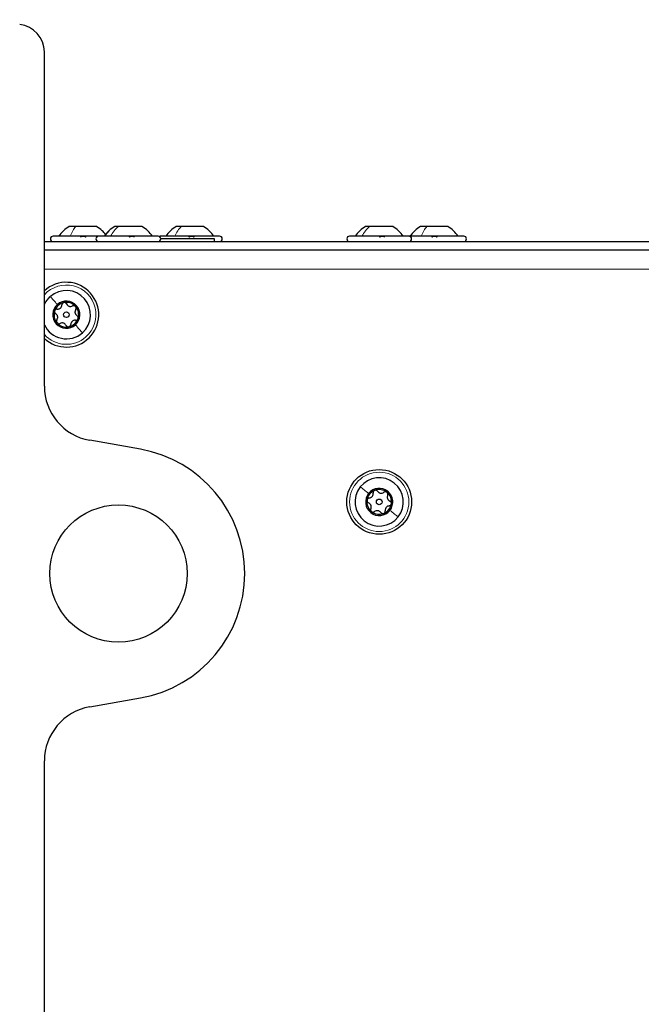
# Paper-space layout 'Blatt3' of a CAD drawing. Header units: millimetres. Extents: x 5 to 418, y 2 to 292.
# Tile 57 of 73: x 222 to 240, y 218 to 248. Entities that reach past the tile are written whole.
import ezdxf

# ---------------------------------------------------------------- set-up
doc = ezdxf.new("R2010")
doc.units = ezdxf.units.MM
doc.layers.add('SLD-0', color=7, linetype='Continuous')
doc.styles.add('SLDTEXTSTYLE0', font='TXT', dxfattribs={"width": 0.605})
doc.dimstyles.new('SLDDIMSTYLE1', dxfattribs={"dimtxt": 3.5, "dimasz": 3.302, "dimexe": 0, "dimexo": 0.0625, "dimgap": 0.875, "dimtad": 1, "dimlfac": 6, "dimrnd": 1e-09, "dimzin": 12, "dimdsep": 46, "dimtxsty": 'SLDTEXTSTYLE0', "dimsah": 1, "dimcen": 0.09, "dimadec": 0, "dimazin": 3, "dimtfac": 1, "dimtofl": 0, "dimtmove": 0, "dimatfit": 3, "dimfxl": 1, "dimfrac": 2, "dimtolj": 1, "dimtzin": 12, "dimarcsym": 0})

# ---------------------------------------------------------------- blocks, each defined once
blk = doc.blocks.new('_D_18')
at = {"layer": 'SLD-0', "color": 7}
for p, q in [((220.751, 248.16), (220.751, 259.161)), ((259.334, 239.368), (259.334, 259.161)), ((220.751, 258.161), (259.334, 258.161))]:
    blk.add_line(p, q, dxfattribs=at)
for points in [[(220.751, 258.161), (224.053, 257.653), (224.053, 258.669)], [(259.334, 258.161), (256.032, 258.669), (256.032, 257.653)]]:
    blk.add_solid(points, dxfattribs=at)
at = {"layer": 'SLD-0', "color": 7, "insert": (234.027, 262.672), "char_height": 3.5, "attachment_point": 1, "style": 'SLDTEXTSTYLE0'}
blk.add_mtext('231,5', dxfattribs=at)
blk = doc.blocks.new('_D_19')
at = {"layer": 'SLD-0', "color": 7}
for p, q in [((209.918, 235.935), (209.918, 271.226)), ((259.334, 239.368), (259.334, 271.226)), ((209.918, 270.226), (259.334, 270.226))]:
    blk.add_line(p, q, dxfattribs=at)
for centre, start, end in [((233.982, 272.911), 153.4349, 206.5651), ((235.27, 272.911), 333.4349, 26.5651)]:
    blk.add_arc(centre, 6.006, start, end, dxfattribs=at)
for points in [[(209.918, 270.226), (213.22, 269.718), (213.22, 270.734)], [(259.334, 270.226), (256.032, 270.734), (256.032, 269.718)]]:
    blk.add_solid(points, dxfattribs=at)
at = {"layer": 'SLD-0', "color": 7, "insert": (228.611, 274.737), "char_height": 3.5, "attachment_point": 1, "style": 'SLDTEXTSTYLE0'}
blk.add_mtext('296,5', dxfattribs=at)

psp = doc.layouts.new('Blatt3')

# ---------------------------------------------------------------- linework, layer by layer
at = {"color": 7, "linetype": 'Continuous', "lineweight": 25}
for p, q in [((222.3345, 237.1808), (222.3345, 247.3264)), ((223.2857, 242.0264), (223.0887, 242.0264)), ((223.9137, 242.0264), (223.2857, 242.0264)), ((224.5815, 242.0264), (224.472, 242.0264)), ((225.297, 242.0264), (224.5815, 242.0264)), ((226.4927, 242.0264), (226.3387, 242.0264)), ((227.1636, 242.0264), (226.4927, 242.0264)), ((232.207, 242.0264), (232.0887, 242.0264)), ((232.9137, 242.0264), (232.207, 242.0264)), ((233.9488, 242.0264), (233.7553, 242.0264)), ((234.5803, 242.0264), (233.9488, 242.0264)), ((222.3345, 241.5681), (248.4012, 241.5681)), ((223.9845, 241.7348), (222.6012, 241.7348)), ((225.7845, 241.7348), (223.9845, 241.7348)), ((227.6512, 241.7348), (225.8512, 241.7348)), ((226.2729, 241.6514), (225.8678, 241.6514)), ((227.5012, 241.6514), (226.2729, 241.6514)), ((227.5012, 241.5681), (227.5012, 241.6514)), ((233.4012, 241.7348), (231.6012, 241.7348)), ((235.0678, 241.7348), (233.4012, 241.7348)), ((222.3345, 241.3181), (248.4012, 241.3181)), ((225.2501, 235.2682), (223.7118, 235.5394)), ((223.7118, 227.4467), (225.2501, 227.718)), ((222.3345, 142.1808), (222.3345, 225.8054))]:
    psp.add_line(p, q, dxfattribs=at)
at = {"color": 7, "linetype": 'Continuous', "lineweight": 18}
psp.add_line((247.4012, 240.7348), (222.3345, 240.7348), dxfattribs=at)
at = {"color": 7, "linetype": 'Continuous', "lineweight": 25, "flags": 128}
for points in [[(225.8512, 241.7348), (225.8193, 241.7284), (225.8178, 241.7278)], [(222.3345, 239.6569), (222.38, 239.7413), (222.515, 239.9005)]]:
    psp.add_lwpolyline(points, dxfattribs=at)
at = {"color": 7, "linetype": 'Continuous', "lineweight": 25}
for centre, radius in [((223.0012, 239.3514), 0.0863), ((232.5012, 233.6681), 0.9833), ((232.5012, 233.6681), 0.0863), ((224.5845, 231.4931), 2.0833)]:
    psp.add_circle(centre, radius, dxfattribs=at)
at = {"color": 7, "linetype": 'Continuous', "lineweight": 18}
psp.add_circle((232.5012, 233.6681), 0.9, dxfattribs=at)
at = {"color": 7, "linetype": 'Continuous', "lineweight": 25}
for centre, radius, start, end in [((221.5012, 247.3264), 0.8333, 0, 84.26083), ((222.6012, 241.6514), 0.0833, 90, 270), ((223.9845, 241.6514), 0.0833, 90, 270), ((225.7845, 241.6514), 0.0833, 270, 90), ((227.6512, 241.6514), 0.0833, 270, 90), ((231.6012, 241.6514), 0.0833, 90, 270), ((233.4012, 241.6514), 0.0833, 270, 90), ((235.0678, 241.6514), 0.0833, 270, 90), ((223.0012, 239.3514), 0.9833, 41.52203, 132.68491), ((223.0012, 239.3514), 0.9833, 227.31509, 41.52203), ((223.0012, 239.3514), 0.7333, 311.52203, 131.52203), ((223.0012, 239.3514), 0.375, 101.52203, 161.52203), ((223.0012, 239.3514), 0.4125, 311.52203, 131.52203), ((223.0012, 239.3514), 0.375, 41.52203, 101.52203), ((223.0012, 239.3514), 0.4125, 131.52203, 311.52203), ((223.0012, 239.3514), 0.375, 161.52203, 221.52203), ((223.0012, 239.3514), 0.375, 341.52203, 41.52203), ((223.0012, 239.3514), 0.375, 221.52203, 281.52203), ((223.0012, 239.3514), 0.375, 281.52203, 341.52203), ((223.0012, 239.3514), 0.7333, 204.61998, 311.52203), ((224.0012, 237.1808), 1.6667, 180, 260), ((224.5845, 231.4931), 3.8333, 280, 80), ((232.5012, 233.6681), 0.7333, 321.52203, 141.52203), ((232.5012, 233.6681), 0.7333, 141.52203, 321.52203), ((232.5012, 233.6681), 0.4125, 321.52203, 141.52203), ((232.5012, 233.6681), 0.375, 51.52203, 111.52203), ((232.5012, 233.6681), 0.4125, 141.52203, 321.52203), ((232.5012, 233.6681), 0.375, 171.52203, 231.52203), ((232.5012, 233.6681), 0.375, 111.52203, 171.52203), ((232.5012, 233.6681), 0.375, 351.52203, 51.52203), ((232.5012, 233.6681), 0.375, 291.52203, 351.52203), ((232.5012, 233.6681), 0.375, 231.52203, 291.52203), ((224.0012, 225.8054), 1.6667, 100, 180)]:
    psp.add_arc(centre, radius, start, end, dxfattribs=at)
at = {"color": 7, "linetype": 'Continuous', "lineweight": 18}
for start, end in [(311.52203, 137.79455), (222.20545, 311.52203)]:
    psp.add_arc((223.0012, 239.3514), 0.9, start, end, dxfattribs=at)
at = {"color": 7, "linetype": 'Continuous', "lineweight": 25}
for points, knots in [([(223.0887, 242.0264), (223.0268, 241.987), (222.9032, 241.9082), (222.8129, 241.7926), (222.7678, 241.7348)], [0, 0, 0, 0, 0.4999999, 1, 1, 1, 1]), ([(224.1928, 241.7824), (224.1605, 241.823), (224.0825, 241.921), (223.976, 241.9875), (223.9137, 242.0264)], [0, 0, 0, 0, 0.4152259, 1, 1, 1, 1]), ([(224.472, 242.0264), (224.4102, 241.987), (224.2865, 241.9082), (224.1963, 241.7926), (224.1512, 241.7348)], [0, 0, 0, 0, 0.4999999, 1, 1, 1, 1]), ([(224.472, 242.0264), (224.4102, 241.987), (224.2865, 241.9082), (224.1963, 241.7926), (224.1512, 241.7348)], [0, 0, 0, 0, 0.4999999, 1, 1, 1, 1]), ([(224.472, 242.0264), (224.4097, 241.9875), (224.3032, 241.921), (224.2252, 241.823), (224.1928, 241.7824)], [0, 0, 0, 0, 0.5847702, 1, 1, 1, 1]), ([(225.6178, 241.7348), (225.5727, 241.7926), (225.4825, 241.9082), (225.3588, 241.987), (225.297, 242.0264)], [0, 0, 0, 0, 0.5000001, 1, 1, 1, 1]), ([(225.6178, 241.7348), (225.5727, 241.7926), (225.4825, 241.9082), (225.3588, 241.987), (225.297, 242.0264)], [0, 0, 0, 0, 0.5000001, 1, 1, 1, 1]), ([(225.6178, 241.7348), (225.5727, 241.7926), (225.4825, 241.9082), (225.3588, 241.987), (225.297, 242.0264)], [0, 0, 0, 0, 0.50000006, 1, 1, 1, 1]), ([(226.3387, 242.0264), (226.2768, 241.987), (226.1532, 241.9082), (226.063, 241.7926), (226.0178, 241.7348)], [0, 0, 0, 0, 0.5, 1, 1, 1, 1]), ([(226.3387, 242.0264), (226.2769, 241.987), (226.1532, 241.9082), (226.063, 241.7926), (226.0179, 241.7348)], [0, 0, 0, 0, 0.5, 1, 1, 1, 1]), ([(227.4845, 241.7348), (227.4394, 241.7926), (227.3491, 241.9082), (227.2255, 241.987), (227.1636, 242.0264)], [0, 0, 0, 0, 0.5, 1, 1, 1, 1]), ([(227.4845, 241.7348), (227.4394, 241.7926), (227.3491, 241.9082), (227.2255, 241.987), (227.1637, 242.0264)], [0, 0, 0, 0, 0.5, 1, 1, 1, 1]), ([(232.0887, 242.0264), (232.0268, 241.987), (231.9032, 241.9082), (231.8129, 241.7926), (231.7678, 241.7348)], [0, 0, 0, 0, 0.4999999, 1, 1, 1, 1]), ([(232.0887, 242.0264), (232.0268, 241.987), (231.9032, 241.9082), (231.813, 241.7926), (231.7678, 241.7348)], [0, 0, 0, 0, 0.5, 1, 1, 1, 1]), ([(232.0887, 242.0264), (232.0269, 241.987), (231.9032, 241.9082), (231.813, 241.7926), (231.7679, 241.7348)], [0, 0, 0, 0, 0.5, 1, 1, 1, 1]), ([(233.2345, 241.7348), (233.1894, 241.7926), (233.0991, 241.9082), (232.9755, 241.987), (232.9136, 242.0264)], [0, 0, 0, 0, 0.5, 1, 1, 1, 1]), ([(233.2345, 241.7348), (233.1894, 241.7926), (233.0991, 241.9082), (232.9755, 241.987), (232.9137, 242.0264)], [0, 0, 0, 0, 0.5000001, 1, 1, 1, 1]), ([(233.2345, 241.7348), (233.1894, 241.7926), (233.0991, 241.9082), (232.9755, 241.987), (232.9137, 242.0264)], [0, 0, 0, 0, 0.5, 1, 1, 1, 1]), ([(233.7553, 242.0264), (233.6935, 241.987), (233.5698, 241.9082), (233.4796, 241.7926), (233.4345, 241.7348)], [0, 0, 0, 0, 0.4999999, 1, 1, 1, 1]), ([(233.7553, 242.0264), (233.6935, 241.987), (233.5698, 241.9082), (233.4796, 241.7926), (233.4345, 241.7348)], [0, 0, 0, 0, 0.4999999, 1, 1, 1, 1]), ([(234.9012, 241.7348), (234.856, 241.7926), (234.7658, 241.9082), (234.6422, 241.987), (234.5803, 242.0264)], [0, 0, 0, 0, 0.50000008, 1, 1, 1, 1]), ([(234.9012, 241.7348), (234.856, 241.7926), (234.7658, 241.9082), (234.6422, 241.987), (234.5803, 242.0264)], [0, 0, 0, 0, 0.5000001, 1, 1, 1, 1]), ([(223.4364, 241.7062), (223.4391, 241.7101), (223.4445, 241.7179), (223.4616, 241.7271), (223.4843, 241.7332), (223.5107, 241.7355), (223.537, 241.7333), (223.5592, 241.7272), (223.5754, 241.718), (223.58, 241.7101), (223.5823, 241.7062)], [0, 0, 0, 0, 0.1252207, 0.2494814, 0.3743239, 0.4990613, 0.6238954, 0.7493873, 0.8744403, 1, 1, 1, 1]), ([(224.909, 241.7062), (224.9136, 241.7101), (224.9228, 241.7179), (224.9443, 241.7271), (224.9695, 241.7332), (224.9961, 241.7355), (225.0199, 241.7333), (225.0375, 241.7272), (225.0479, 241.718), (225.0482, 241.7101), (225.0484, 241.7062)], [0, 0, 0, 0, 0.1252207, 0.2494814, 0.3743239, 0.4990613, 0.6238954, 0.7493873, 0.8744403, 1, 1, 1, 1]), ([(226.7276, 241.7062), (226.7312, 241.7101), (226.7384, 241.7179), (226.7577, 241.7271), (226.7818, 241.7332), (226.8086, 241.7355), (226.834, 241.7333), (226.8542, 241.7272), (226.8678, 241.718), (226.8705, 241.7101), (226.8718, 241.7062)], [0, 0, 0, 0, 0.1252207, 0.2494814, 0.3743239, 0.4990613, 0.6238954, 0.7493873, 0.8744403, 1, 1, 1, 1]), ([(232.5156, 241.7062), (232.52, 241.7101), (232.5288, 241.7179), (232.5499, 241.7271), (232.5749, 241.7332), (232.6016, 241.7355), (232.6258, 241.7333), (232.6439, 241.7272), (232.655, 241.718), (232.6558, 241.7101), (232.6562, 241.7062)], [0, 0, 0, 0, 0.1252207, 0.2494814, 0.3743239, 0.4990613, 0.6238954, 0.7493873, 0.8744403, 1, 1, 1, 1]), ([(234.1063, 241.7062), (234.1091, 241.7101), (234.1146, 241.7179), (234.1319, 241.7271), (234.1547, 241.7332), (234.1812, 241.7355), (234.2074, 241.7333), (234.2294, 241.7272), (234.2455, 241.718), (234.2499, 241.7101), (234.2522, 241.7062)], [0, 0, 0, 0, 0.1252207, 0.2494814, 0.3743239, 0.4990613, 0.6238954, 0.7493873, 0.8744403, 1, 1, 1, 1]), ([(222.9263, 239.7189), (222.9178, 239.7162), (222.901, 239.7109), (222.8817, 239.6931), (222.8691, 239.6713), (222.8672, 239.6556), (222.8663, 239.6478)], [0, 0, 0, 0, 0.250033, 0.4996315, 0.7492277, 1, 1, 1, 1]), ([(223.0093, 239.6769), (223.0053, 239.6837), (222.9975, 239.6974), (222.9774, 239.7125), (222.9527, 239.7215), (222.9351, 239.7197), (222.9263, 239.7189)], [0, 0, 0, 0, 0.24981472, 0.49990781, 0.75012012, 1, 1, 1, 1]), ([(222.6455, 239.4703), (222.6436, 239.4616), (222.6397, 239.4444), (222.6456, 239.4188), (222.6581, 239.397), (222.6707, 239.3875), (222.6771, 239.3828)], [0, 0, 0, 0, 0.2498571, 0.4994664, 0.7490114, 1, 1, 1, 1]), ([(222.7233, 239.5212), (222.7155, 239.5212), (222.6997, 239.5212), (222.6765, 239.5114), (222.6564, 239.4944), (222.6491, 239.4783), (222.6455, 239.4703)], [0, 0, 0, 0, 0.2498071, 0.5000551, 0.7503094, 1, 1, 1, 1]), ([(222.7233, 239.5212), (222.7404, 239.5214), (222.7659, 239.5218), (222.7995, 239.5366), (222.8227, 239.5527), (222.8416, 239.5737), (222.8605, 239.6053), (222.864, 239.6308), (222.8663, 239.6478)], [0, 0, 0, 0, 0.24916786, 0.37430311, 0.49890328, 0.62398745, 0.74974625, 1, 1, 1, 1]), ([(223.0093, 239.6769), (223.018, 239.6623), (223.0311, 239.6403), (223.0607, 239.6186), (223.0862, 239.6067), (223.1139, 239.6008), (223.1508, 239.6002), (223.1745, 239.6099), (223.1904, 239.6164)], [0, 0, 0, 0, 0.2491995, 0.3743362, 0.4989302, 0.6240074, 0.7497593, 1, 1, 1, 1]), ([(223.2819, 239.6), (223.2754, 239.606), (223.2624, 239.6179), (223.2373, 239.6257), (223.2122, 239.6257), (223.1976, 239.6195), (223.1904, 239.6164)], [0, 0, 0, 0, 0.2499907, 0.4996106, 0.7491271, 1, 1, 1, 1]), ([(223.2871, 239.5071), (223.2788, 239.4923), (223.2663, 239.47), (223.2624, 239.4335), (223.2647, 239.4054), (223.2735, 239.3785), (223.2914, 239.3462), (223.3117, 239.3305), (223.3252, 239.3201)], [0, 0, 0, 0, 0.249201, 0.3743378, 0.4989316, 0.6240084, 0.74976, 1, 1, 1, 1]), ([(223.2871, 239.5071), (223.2911, 239.514), (223.299, 239.5276), (223.302, 239.5526), (223.2974, 239.5784), (223.2871, 239.5928), (223.2819, 239.6)], [0, 0, 0, 0, 0.2498519, 0.4999015, 0.7501147, 1, 1, 1, 1]), ([(222.7152, 239.1957), (222.7235, 239.2106), (222.736, 239.2329), (222.74, 239.2694), (222.7376, 239.2975), (222.7288, 239.3244), (222.7109, 239.3566), (222.6906, 239.3723), (222.6771, 239.3828)], [0, 0, 0, 0, 0.249201, 0.3743378, 0.4989316, 0.6240084, 0.74976, 1, 1, 1, 1]), ([(222.7152, 239.1957), (222.7113, 239.1889), (222.7034, 239.1752), (222.7003, 239.1503), (222.705, 239.1244), (222.7153, 239.11), (222.7204, 239.1028)], [0, 0, 0, 0, 0.2498519, 0.4999015, 0.7501147, 1, 1, 1, 1]), ([(222.7204, 239.1028), (222.7269, 239.0968), (222.7399, 239.0849), (222.765, 239.0772), (222.7901, 239.0771), (222.8047, 239.0833), (222.812, 239.0864)], [0, 0, 0, 0, 0.2499907, 0.4996106, 0.7491271, 1, 1, 1, 1]), ([(222.993, 239.0259), (222.9843, 239.0406), (222.9713, 239.0625), (222.9416, 239.0842), (222.9161, 239.0962), (222.8884, 239.102), (222.8516, 239.1027), (222.8278, 239.0929), (222.812, 239.0864)], [0, 0, 0, 0, 0.24919948, 0.37433619, 0.49893021, 0.62400742, 0.74975934, 1, 1, 1, 1]), ([(223.279, 239.1816), (223.262, 239.1814), (223.2364, 239.1811), (223.2028, 239.1663), (223.1797, 239.1501), (223.1608, 239.1291), (223.1418, 239.0975), (223.1383, 239.072), (223.136, 239.0551)], [0, 0, 0, 0, 0.24916786, 0.37430311, 0.49890328, 0.62398745, 0.74974625, 1, 1, 1, 1]), ([(223.279, 239.1816), (223.2869, 239.1816), (223.3027, 239.1816), (223.3258, 239.1915), (223.3459, 239.2084), (223.3532, 239.2245), (223.3568, 239.2326)], [0, 0, 0, 0, 0.2498071, 0.5000551, 0.7503094, 1, 1, 1, 1]), ([(223.3568, 239.2326), (223.3588, 239.2412), (223.3626, 239.2584), (223.3568, 239.284), (223.3442, 239.3058), (223.3316, 239.3153), (223.3252, 239.3201)], [0, 0, 0, 0, 0.2498571, 0.4994664, 0.7490114, 1, 1, 1, 1]), ([(222.993, 239.0259), (222.997, 239.0191), (223.0049, 239.0054), (223.025, 238.9903), (223.0497, 238.9814), (223.0673, 238.9831), (223.0761, 238.984)], [0, 0, 0, 0, 0.24981472, 0.49990781, 0.75012012, 1, 1, 1, 1]), ([(223.0761, 238.984), (223.0845, 238.9866), (223.1014, 238.9919), (223.1206, 239.0098), (223.1332, 239.0315), (223.1351, 239.0472), (223.136, 239.0551)], [0, 0, 0, 0, 0.250033, 0.4996315, 0.7492277, 1, 1, 1, 1]), ([(232.4526, 233.99), (232.4476, 233.9961), (232.4374, 234.0082), (232.415, 234.0196), (232.3891, 234.0241), (232.3721, 234.0193), (232.3636, 234.0169)], [0, 0, 0, 0, 0.2498147, 0.4999078, 0.7501201, 1, 1, 1, 1]), ([(232.1303, 233.7234), (232.1299, 233.7145), (232.1291, 233.6969), (232.1393, 233.6727), (232.1554, 233.6534), (232.1695, 233.6463), (232.1766, 233.6427)], [0, 0, 0, 0, 0.24985708, 0.49946639, 0.74901135, 1, 1, 1, 1]), ([(232.1981, 233.787), (232.1903, 233.7857), (232.1747, 233.7829), (232.1537, 233.7692), (232.1368, 233.7491), (232.1325, 233.7319), (232.1303, 233.7234)], [0, 0, 0, 0, 0.2498071, 0.5000551, 0.7503094, 1, 1, 1, 1]), ([(232.1981, 233.787), (232.2148, 233.7902), (232.2399, 233.795), (232.2704, 233.8154), (232.2904, 233.8353), (232.3054, 233.8593), (232.3186, 233.8937), (232.3176, 233.9194), (232.3169, 233.9365)], [0, 0, 0, 0, 0.2491679, 0.3743031, 0.4989033, 0.6239875, 0.7497462, 1, 1, 1, 1]), ([(232.3636, 234.0169), (232.3557, 234.0129), (232.3401, 234.0047), (232.3242, 233.9838), (232.3156, 233.9602), (232.3164, 233.9444), (232.3169, 233.9365)], [0, 0, 0, 0, 0.250033, 0.4996315, 0.7492277, 1, 1, 1, 1]), ([(232.4526, 233.99), (232.4638, 233.9771), (232.4805, 233.9578), (232.5134, 233.9416), (232.5406, 233.9342), (232.5689, 233.9333), (232.6053, 233.939), (232.627, 233.9528), (232.6415, 233.9619)], [0, 0, 0, 0, 0.2491995, 0.3743362, 0.4989302, 0.6240074, 0.7497593, 1, 1, 1, 1]), ([(232.7345, 233.9617), (232.727, 233.9664), (232.7122, 233.9759), (232.6861, 233.9792), (232.6614, 233.9748), (232.6481, 233.9662), (232.6415, 233.9619)], [0, 0, 0, 0, 0.2499907, 0.4996106, 0.7491271, 1, 1, 1, 1]), ([(232.7557, 233.8711), (232.7584, 233.8785), (232.7638, 233.8933), (232.7625, 233.9184), (232.7535, 233.9431), (232.7408, 233.9555), (232.7345, 233.9617)], [0, 0, 0, 0, 0.2498519, 0.4999015, 0.7501147, 1, 1, 1, 1]), ([(232.7557, 233.8711), (232.7501, 233.855), (232.7417, 233.8309), (232.7441, 233.7943), (232.7514, 233.767), (232.7647, 233.742), (232.7879, 233.7134), (232.8106, 233.7014), (232.8258, 233.6935)], [0, 0, 0, 0, 0.24920104, 0.37433782, 0.49893155, 0.62400843, 0.74976002, 1, 1, 1, 1]), ([(232.2466, 233.4651), (232.2522, 233.4812), (232.2607, 233.5053), (232.2582, 233.5419), (232.251, 233.5692), (232.2377, 233.5941), (232.2145, 233.6228), (232.1917, 233.6347), (232.1766, 233.6427)], [0, 0, 0, 0, 0.249201, 0.3743378, 0.4989316, 0.6240084, 0.74976, 1, 1, 1, 1]), ([(232.2466, 233.4651), (232.2439, 233.4577), (232.2385, 233.4428), (232.2398, 233.4177), (232.2489, 233.3931), (232.2615, 233.3807), (232.2678, 233.3745)], [0, 0, 0, 0, 0.24985187, 0.49990154, 0.75011466, 1, 1, 1, 1]), ([(232.8042, 233.5491), (232.7875, 233.546), (232.7624, 233.5412), (232.7319, 233.5208), (232.7119, 233.5009), (232.697, 233.4769), (232.6838, 233.4424), (232.6848, 233.4168), (232.6855, 233.3997)], [0, 0, 0, 0, 0.2491679, 0.3743031, 0.4989033, 0.6239875, 0.7497462, 1, 1, 1, 1]), ([(232.8042, 233.5491), (232.812, 233.5505), (232.8276, 233.5532), (232.8487, 233.5669), (232.8655, 233.5871), (232.8699, 233.6042), (232.8721, 233.6128)], [0, 0, 0, 0, 0.2498071, 0.5000551, 0.7503094, 1, 1, 1, 1]), ([(232.8721, 233.6128), (232.8725, 233.6216), (232.8733, 233.6393), (232.8631, 233.6635), (232.8469, 233.6827), (232.8328, 233.6899), (232.8258, 233.6935)], [0, 0, 0, 0, 0.2498571, 0.4994664, 0.7490114, 1, 1, 1, 1]), ([(232.2678, 233.3745), (232.2753, 233.3698), (232.2902, 233.3602), (232.3162, 233.357), (232.341, 233.3613), (232.3542, 233.3699), (232.3609, 233.3743)], [0, 0, 0, 0, 0.2499907, 0.4996106, 0.7491271, 1, 1, 1, 1]), ([(232.5497, 233.3461), (232.5386, 233.359), (232.5219, 233.3784), (232.4889, 233.3946), (232.4617, 233.402), (232.4335, 233.4029), (232.397, 233.3971), (232.3753, 233.3834), (232.3609, 233.3743)], [0, 0, 0, 0, 0.2491995, 0.3743362, 0.4989302, 0.6240074, 0.7497593, 1, 1, 1, 1]), ([(232.5497, 233.3461), (232.5548, 233.3401), (232.5649, 233.328), (232.5873, 233.3166), (232.6132, 233.3121), (232.6302, 233.3169), (232.6387, 233.3192)], [0, 0, 0, 0, 0.2498147, 0.4999078, 0.7501201, 1, 1, 1, 1]), ([(232.6387, 233.3192), (232.6466, 233.3233), (232.6623, 233.3314), (232.6781, 233.3524), (232.6867, 233.376), (232.6859, 233.3918), (232.6855, 233.3997)], [0, 0, 0, 0, 0.250033, 0.4996315, 0.7492277, 1, 1, 1, 1])]:
    psp.add_open_spline(points, degree=3, knots=knots, dxfattribs=at)
at = {"color": 7, "linetype": 'Continuous', "lineweight": 18}
for points in [[(223.1182, 241.7348), (223.1417, 241.7926), (223.1889, 241.9082), (223.2534, 241.987), (223.2857, 242.0264)], [(224.3458, 241.7348), (224.379, 241.7926), (224.4452, 241.9082), (224.5361, 241.987), (224.5815, 242.0264)], [(226.2917, 241.7348), (226.3199, 241.7926), (226.3765, 241.9082), (226.4539, 241.987), (226.4927, 242.0264)], [(231.9782, 241.7348), (232.0104, 241.7926), (232.0747, 241.9082), (232.1629, 241.987), (232.207, 242.0264)], [(233.7785, 241.7348), (233.8025, 241.7926), (233.8504, 241.9082), (233.916, 241.987), (233.9488, 242.0264)], [(222.515, 239.9005), (222.5449, 239.8667), (222.6048, 239.7991), (222.6867, 239.7065), (222.7277, 239.6603)], [(223.4873, 238.8024), (223.4574, 238.8361), (223.3976, 238.9037), (223.3156, 238.9963), (223.2746, 239.0426)], [(231.9271, 234.1244), (231.9624, 234.0963), (232.033, 234.0402), (232.1298, 233.9632), (232.1782, 233.9247)], [(233.0753, 233.2118), (233.0399, 233.2399), (232.9693, 233.296), (232.8725, 233.373), (232.8241, 233.4114)]]:
    psp.add_open_spline(points, degree=3, dxfattribs=at)

# ---------------------------------------------------------------- dimensions: what is measured, and where the dimension line sits
at = {"layer": 'SLD-0', "color": 7}
dim = psp.add_linear_dim(base=(259.3345, 270.2256), p1=(209.9178, 235.9348), p2=(259.3345, 239.3681), text='(<>)', dimstyle='SLDDIMSTYLE1', dxfattribs=at)
dim.commit()
dim.dimension.update_dxf_attribs({"geometry": '_D_19', "text_midpoint": (234.6262, 270.2256), "dimtype": 160})
dim = psp.add_linear_dim(base=(259.3345, 258.1606), p1=(220.7512, 248.1598), p2=(259.3345, 239.3681), dimstyle='SLDDIMSTYLE1', dxfattribs=at)
dim.commit()
dim.dimension.update_dxf_attribs({"geometry": '_D_18', "text_midpoint": (240.0428, 258.1606), "dimtype": 160})

doc.saveas('drawing.dxf')
